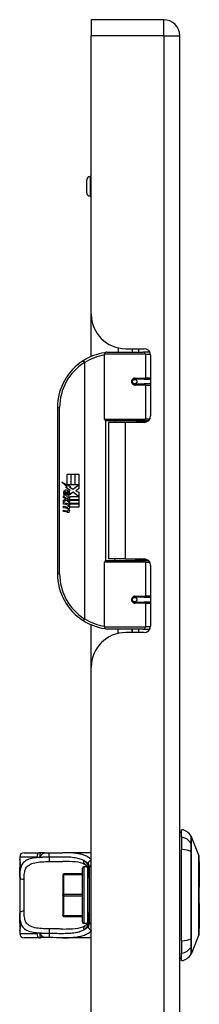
# Model space of a CAD drawing. Header units: inches. Extents: x 4 to 76.4, y 5.6 to 49.6.
# Tile 48 of 56: x 27.5 to 29.5, y 26.7 to 37.5. Entities that reach past the tile are written whole.
import ezdxf

# ---------------------------------------------------------------- set-up
doc = ezdxf.new("R2010")
doc.units = ezdxf.units.IN
doc.header["$LTSCALE"] = 4.856739
doc.header["$MEASUREMENT"] = 0
doc.layers.add('Visible Edges(ANSI)', color=7, linetype='Continuous', lineweight=25)
doc.layers.add('Visible Tangent Edges(ANSI)', color=7, linetype='Continuous', lineweight=25)

msp = doc.modelspace()

# ---------------------------------------------------------------- linework, layer by layer
at = {"layer": 'Visible Edges(ANSI)'}
for p, q in [((28.308, 37.506), (28.308, 37.328)), ((29.105, 37.506), (28.308, 37.506)), ((28.308, 34.267), (28.308, 37.328)), ((29.283, 18.421), (29.283, 37.328)), ((28.259, 35.603), (28.259, 35.742)), ((28.308, 35.781), (28.297, 35.781)), ((28.308, 35.565), (28.297, 35.565)), ((28.308, 33.801), (28.308, 34.267)), ((28.455, 33.113), (28.455, 33.825)), ((28.479, 33.849), (28.881, 33.849)), ((28.606, 33.896), (28.606, 33.849)), ((28.688, 33.887), (28.89, 33.887)), ((28.76, 33.887), (28.76, 33.849)), ((28.761, 33.849), (28.761, 33.887)), ((28.952, 33.849), (28.881, 33.849)), ((28.952, 33.849), (28.954, 33.849)), ((28.962, 33.815), (28.962, 33.148)), ((28.78, 33.551), (28.78, 33.549)), ((28.786, 33.549), (28.78, 33.549)), ((28.892, 33.552), (28.786, 33.552)), ((28.786, 33.499), (28.892, 33.499)), ((28.789, 33.549), (28.789, 33.551)), ((28.79, 33.502), (28.791, 33.499)), ((28.892, 33.552), (28.962, 33.552)), ((28.962, 33.499), (28.892, 33.499)), ((27.937, 33.24), (27.937, 31.411)), ((28.885, 33.093), (28.474, 33.093)), ((28.683, 33.076), (28.497, 33.076)), ((28.497, 33.076), (28.497, 31.575)), ((28.567, 33.093), (28.567, 33.076)), ((28.89, 33.076), (28.683, 33.076)), ((28.8, 33.093), (28.8, 33.076)), ((28.885, 33.093), (28.938, 33.093)), ((28.044, 32.508), (28.083, 32.508)), ((28.044, 32.39), (28.044, 32.508)), ((28.083, 32.508), (28.083, 32.388)), ((28.088, 32.508), (28.128, 32.508)), ((28.088, 32.388), (28.088, 32.508)), ((28.128, 32.508), (28.128, 32.388)), ((28.133, 32.388), (28.133, 32.508)), ((28.133, 32.508), (28.172, 32.508)), ((28.172, 32.508), (28.172, 32.345)), ((27.986, 32.42), (28.044, 32.39)), ((28.042, 32.367), (27.986, 32.42)), ((28.048, 32.388), (28.084, 32.369)), ((28.083, 32.388), (28.048, 32.388)), ((28.128, 32.388), (28.088, 32.388)), ((28.106, 32.343), (28.171, 32.388)), ((28.171, 32.388), (28.133, 32.388)), ((28.017, 32.277), (28.007, 32.277)), ((28.025, 32.365), (28.042, 32.367)), ((28.078, 32.326), (28.025, 32.365)), ((28.032, 32.269), (28.032, 32.313)), ((28.043, 32.312), (28.043, 32.282)), ((28.064, 32.318), (28.078, 32.326)), ((28.084, 32.369), (28.071, 32.367)), ((28.071, 32.367), (28.106, 32.343)), ((28.111, 32.307), (28.074, 32.281)), ((28.17, 32.262), (28.111, 32.307)), ((28.172, 32.345), (28.14, 32.324)), ((28.14, 32.324), (28.172, 32.307)), ((28.172, 32.307), (28.172, 32.225)), ((28.003, 32.27), (28.037, 32.24)), ((28.003, 32.251), (28.003, 32.27)), ((28.027, 32.234), (28.003, 32.251)), ((28.003, 32.222), (28.027, 32.231)), ((28.003, 32.202), (28.003, 32.222)), ((28.037, 32.219), (28.003, 32.202)), ((28.003, 32.194), (28.07, 32.182)), ((28.003, 32.178), (28.003, 32.194)), ((28.031, 32.173), (28.003, 32.178)), ((28.027, 32.231), (28.027, 32.234)), ((28.037, 32.24), (28.07, 32.257)), ((28.07, 32.189), (28.037, 32.219)), ((28.07, 32.237), (28.047, 32.228)), ((28.047, 32.228), (28.047, 32.225)), ((28.047, 32.225), (28.07, 32.209)), ((28.052, 32.225), (28.073, 32.234)), ((28.172, 32.225), (28.052, 32.225)), ((28.058, 32.169), (28.058, 32.166)), ((28.07, 32.168), (28.058, 32.169)), ((28.061, 32.22), (28.172, 32.22)), ((28.073, 32.211), (28.061, 32.22)), ((28.07, 32.257), (28.07, 32.237)), ((28.07, 32.209), (28.07, 32.189)), ((28.07, 32.182), (28.07, 32.168)), ((28.073, 32.262), (28.17, 32.262)), ((28.073, 32.234), (28.073, 32.262)), ((28.073, 32.184), (28.073, 32.211)), ((28.172, 32.184), (28.073, 32.184)), ((28.073, 32.179), (28.172, 32.179)), ((28.073, 32.164), (28.073, 32.179)), ((28.172, 32.22), (28.172, 32.184)), ((28.172, 32.179), (28.172, 32.143)), ((28.003, 32.153), (28.045, 32.145)), ((28.003, 32.136), (28.003, 32.153)), ((28.031, 32.132), (28.003, 32.136)), ((28.003, 32.112), (28.045, 32.104)), ((28.003, 32.096), (28.003, 32.112)), ((28.045, 32.087), (28.003, 32.096)), ((28.066, 32.165), (28.073, 32.164)), ((28.172, 32.143), (28.075, 32.143)), ((28.455, 30.826), (28.455, 31.539)), ((28.474, 31.558), (28.885, 31.558)), ((28.683, 31.575), (28.497, 31.575)), ((28.567, 31.558), (28.567, 31.575)), ((28.683, 31.575), (28.89, 31.575)), ((28.8, 31.558), (28.8, 31.575)), ((28.938, 31.558), (28.885, 31.558)), ((28.962, 31.503), (28.962, 30.836)), ((28.78, 31.1), (28.78, 31.103)), ((28.78, 31.102), (28.786, 31.102)), ((28.892, 31.152), (28.786, 31.152)), ((28.786, 31.099), (28.892, 31.099)), ((28.789, 31.102), (28.789, 31.1)), ((28.79, 31.15), (28.791, 31.152)), ((28.892, 31.152), (28.962, 31.152)), ((28.962, 31.099), (28.892, 31.099)), ((28.308, 30.384), (28.308, 30.85)), ((28.881, 30.802), (28.479, 30.802)), ((28.606, 30.755), (28.606, 30.802)), ((28.89, 30.764), (28.688, 30.764)), ((28.76, 30.764), (28.76, 30.802)), ((28.761, 30.764), (28.761, 30.802)), ((28.881, 30.802), (28.952, 30.802)), ((28.954, 30.802), (28.952, 30.802)), ((28.308, 25.366), (28.308, 30.384)), ((29.302, 28.512), (29.302, 28.595)), ((29.302, 28.512), (29.302, 28.377)), ((29.408, 28.522), (29.49, 28.31)), ((27.522, 28.295), (27.522, 28.271)), ((27.522, 28.271), (27.522, 28.12)), ((27.57, 28.343), (27.735, 28.343)), ((28.308, 28.343), (27.996, 28.343)), ((29.302, 27.373), (29.302, 28.377)), ((28.213, 27.578), (28.213, 28.173)), ((28.264, 28.187), (28.227, 28.187)), ((28.285, 28.174), (28.285, 27.584)), ((29.497, 28.242), (29.497, 27.962)), ((27.522, 28.073), (27.522, 28.12)), ((27.522, 28.073), (27.522, 27.677)), ((27.997, 28.098), (27.997, 28.101)), ((27.997, 28.098), (27.997, 27.878)), ((28.213, 28.11), (28.006, 28.11)), ((27.997, 27.873), (27.997, 27.878)), ((27.997, 27.873), (27.997, 27.652)), ((29.497, 27.789), (29.497, 27.508)), ((27.522, 27.63), (27.522, 27.677)), ((27.522, 27.63), (27.522, 27.479)), ((27.997, 27.65), (27.997, 27.652)), ((28.006, 27.64), (28.213, 27.64)), ((28.264, 27.563), (28.227, 27.563)), ((27.522, 27.479), (27.522, 27.455)), ((27.735, 27.407), (27.57, 27.407)), ((28.308, 27.407), (27.996, 27.407)), ((29.49, 27.44), (29.408, 27.228)), ((29.302, 27.373), (29.302, 27.238)), ((29.302, 27.155), (29.302, 27.238))]:
    msp.add_line(p, q, dxfattribs=at)
at = {"layer": 'Visible Edges(ANSI)', "flags": 128}
for points in [[(28.463, 33.844), (28.463, 33.843), (28.463, 33.843), (28.462, 33.843), (28.462, 33.843), (28.462, 33.843), (28.461, 33.843), (28.461, 33.843), (28.461, 33.843), (28.46, 33.843), (28.46, 33.843), (28.46, 33.843), (28.46, 33.843), (28.459, 33.843), (28.459, 33.843), (28.459, 33.843), (28.458, 33.843), (28.458, 33.843), (28.458, 33.843), (28.457, 33.843), (28.457, 33.843), (28.457, 33.843), (28.457, 33.843), (28.456, 33.843), (28.456, 33.842)], [(28.786, 33.499), (28.783, 33.499), (28.78, 33.5), (28.777, 33.501), (28.774, 33.502), (28.771, 33.504), (28.768, 33.506), (28.766, 33.509), (28.764, 33.512), (28.762, 33.515), (28.761, 33.518), (28.76, 33.522), (28.76, 33.525), (28.76, 33.529), (28.761, 33.532), (28.762, 33.536), (28.764, 33.539), (28.766, 33.542), (28.768, 33.544), (28.771, 33.547), (28.774, 33.548), (28.777, 33.55), (28.78, 33.551), (28.783, 33.551), (28.786, 33.552)], [(28.844, 33.076), (28.847, 33.077), (28.851, 33.079), (28.855, 33.08), (28.859, 33.081), (28.862, 33.082), (28.866, 33.084), (28.87, 33.085), (28.873, 33.086), (28.877, 33.087), (28.881, 33.087), (28.885, 33.088), (28.889, 33.089), (28.892, 33.09), (28.896, 33.09), (28.9, 33.091), (28.904, 33.091), (28.907, 33.092), (28.911, 33.092), (28.915, 33.093), (28.919, 33.093), (28.923, 33.093), (28.926, 33.093), (28.93, 33.093), (28.934, 33.093)], [(28.934, 31.558), (28.93, 31.558), (28.926, 31.558), (28.923, 31.558), (28.919, 31.558), (28.915, 31.558), (28.911, 31.559), (28.907, 31.559), (28.904, 31.56), (28.9, 31.56), (28.896, 31.561), (28.892, 31.561), (28.889, 31.562), (28.885, 31.563), (28.881, 31.564), (28.877, 31.565), (28.873, 31.565), (28.87, 31.566), (28.866, 31.568), (28.862, 31.569), (28.859, 31.57), (28.855, 31.571), (28.851, 31.572), (28.847, 31.574), (28.844, 31.575)], [(28.786, 31.099), (28.783, 31.1), (28.78, 31.1), (28.777, 31.101), (28.774, 31.103), (28.771, 31.104), (28.768, 31.107), (28.766, 31.109), (28.764, 31.112), (28.762, 31.115), (28.761, 31.119), (28.76, 31.122), (28.76, 31.126), (28.76, 31.129), (28.761, 31.133), (28.762, 31.136), (28.764, 31.14), (28.766, 31.142), (28.768, 31.145), (28.771, 31.147), (28.774, 31.149), (28.777, 31.15), (28.78, 31.151), (28.783, 31.152), (28.786, 31.152)], [(28.456, 30.809), (28.456, 30.809), (28.457, 30.809), (28.457, 30.808), (28.457, 30.808), (28.457, 30.808), (28.458, 30.808), (28.458, 30.808), (28.458, 30.808), (28.459, 30.808), (28.459, 30.808), (28.459, 30.808), (28.46, 30.808), (28.46, 30.808), (28.46, 30.808), (28.46, 30.808), (28.461, 30.808), (28.461, 30.808), (28.461, 30.808), (28.462, 30.808), (28.462, 30.808), (28.462, 30.808), (28.463, 30.808), (28.463, 30.808), (28.463, 30.808)], [(27.756, 28.342), (27.755, 28.342), (27.754, 28.342), (27.753, 28.342), (27.752, 28.342), (27.751, 28.342), (27.75, 28.342), (27.75, 28.342), (27.749, 28.342), (27.748, 28.343), (27.747, 28.343), (27.746, 28.343), (27.745, 28.343), (27.744, 28.343), (27.743, 28.343), (27.743, 28.343), (27.742, 28.343), (27.741, 28.343), (27.74, 28.343), (27.739, 28.343), (27.738, 28.343), (27.737, 28.343), (27.736, 28.343), (27.736, 28.343), (27.735, 28.343)], [(27.793, 28.34), (27.774, 28.34), (27.756, 28.342)], [(27.793, 28.34), (27.822, 28.341), (27.851, 28.341)], [(27.851, 28.341), (27.888, 28.342), (27.925, 28.343), (27.96, 28.343), (27.996, 28.343)], [(29.491, 27.442), (29.491, 27.443), (29.491, 27.445), (29.491, 27.447), (29.491, 27.451), (29.491, 27.455), (29.491, 27.461), (29.491, 27.468), (29.491, 27.475), (29.491, 27.484), (29.491, 27.494), (29.491, 27.504), (29.491, 27.515), (29.491, 27.528), (29.491, 27.541), (29.491, 27.554), (29.491, 27.569), (29.491, 27.584), (29.491, 27.6), (29.491, 27.617), (29.491, 27.634), (29.491, 27.652), (29.491, 27.671), (29.491, 27.69), (29.491, 27.709), (29.491, 27.729), (29.491, 27.749), (29.491, 27.77), (29.491, 27.791), (29.491, 27.812), (29.491, 27.833), (29.491, 27.854), (29.491, 27.875), (29.491, 27.896), (29.491, 27.918), (29.491, 27.939), (29.491, 27.96), (29.491, 27.981), (29.491, 28.001), (29.491, 28.021), (29.491, 28.041), (29.491, 28.061), (29.491, 28.08), (29.491, 28.098), (29.491, 28.116), (29.491, 28.134), (29.491, 28.15), (29.491, 28.166), (29.491, 28.182), (29.491, 28.196), (29.491, 28.21), (29.491, 28.223), (29.491, 28.235), (29.491, 28.247), (29.491, 28.257), (29.491, 28.267), (29.491, 28.275), (29.491, 28.283), (29.491, 28.29), (29.491, 28.295), (29.491, 28.3), (29.491, 28.303), (29.491, 28.306), (29.491, 28.308), (29.491, 28.308)], [(27.522, 28.12), (27.522, 28.139), (27.523, 28.158), (27.524, 28.176), (27.526, 28.193)], [(27.526, 28.193), (27.528, 28.201), (27.528, 28.212), (27.529, 28.222), (27.528, 28.233), (27.528, 28.244), (27.527, 28.252), (27.526, 28.259), (27.525, 28.261), (27.525, 28.262)], [(28.24, 28.214), (28.217, 28.223), (28.192, 28.231), (28.164, 28.237), (28.133, 28.241), (28.101, 28.244), (28.068, 28.246), (28.032, 28.247), (27.996, 28.247)], [(28.269, 28.178), (28.261, 28.192), (28.254, 28.203), (28.25, 28.207), (28.246, 28.21), (28.243, 28.213), (28.24, 28.214)], [(28.285, 28.064), (28.284, 28.097), (28.281, 28.128), (28.279, 28.142), (28.276, 28.155), (28.273, 28.168), (28.269, 28.178)], [(27.526, 27.558), (27.524, 27.575), (27.523, 27.593), (27.522, 27.611), (27.522, 27.63)], [(28.285, 27.686), (28.284, 27.654), (28.281, 27.623), (28.279, 27.609), (28.276, 27.595), (28.273, 27.583), (28.269, 27.572)], [(27.525, 27.489), (27.525, 27.49), (27.526, 27.492), (27.527, 27.498), (27.528, 27.507), (27.528, 27.517), (27.529, 27.528), (27.528, 27.539), (27.528, 27.549), (27.526, 27.558)], [(27.996, 27.503), (28.032, 27.504), (28.068, 27.505), (28.101, 27.506), (28.133, 27.509), (28.164, 27.514), (28.192, 27.52), (28.217, 27.527), (28.24, 27.537)], [(28.269, 27.572), (28.261, 27.559), (28.254, 27.548), (28.25, 27.544), (28.246, 27.54), (28.243, 27.538), (28.24, 27.537)], [(27.735, 27.407), (27.736, 27.407), (27.736, 27.407), (27.737, 27.407), (27.738, 27.407), (27.739, 27.407), (27.74, 27.407), (27.741, 27.408), (27.742, 27.408), (27.743, 27.408), (27.743, 27.408), (27.744, 27.408), (27.745, 27.408), (27.746, 27.408), (27.747, 27.408), (27.748, 27.408), (27.749, 27.408), (27.75, 27.408), (27.75, 27.408), (27.751, 27.408), (27.752, 27.408), (27.753, 27.409), (27.754, 27.409), (27.755, 27.409), (27.756, 27.409)], [(27.793, 27.411), (27.774, 27.411), (27.756, 27.409)], [(27.851, 27.409), (27.822, 27.41), (27.793, 27.411)], [(27.996, 27.407), (27.96, 27.408), (27.925, 27.408), (27.888, 27.409), (27.851, 27.409)]]:
    msp.add_lwpolyline(points, dxfattribs=at)
at = {"layer": 'Visible Edges(ANSI)'}
for centre in [(28.786, 33.525), (28.786, 31.126)]:
    msp.add_circle(centre, 0.024, dxfattribs=at)
for centre, radius, start, end in [((29.105, 37.328), 0.178, 0, 90), ((28.297, 35.742), 0.0384, 90, 180), ((28.297, 35.603), 0.0384, 180, 270), ((28.688, 34.267), 0.38, 180, 270), ((28.546, 33.24), 0.609, 98.5081, 122.2377), ((28.479, 33.825), 0.024, 90, 180), ((28.89, 33.815), 0.072, 0, 90), ((28.546, 33.24), 0.609, 122.2377, 180), ((28.786, 33.525), 0.0264, 279.147, 90), ((28.89, 33.148), 0.072, 270, 0), ((28.474, 33.113), 0.0192, 180, 270), ((28.077, 32.299), 0.074, 171.5605, 197.3343), ((28.028, 32.306), 0.0241, 86.5646, 171.5605), ((28.052, 32.291), 0.0374, 154.6784, 202.5609), ((28.029, 32.302), 0.0117, 73.5261, 154.6784), ((28.026, 32.282), 0.0485, 44.1684, 86.5646), ((28.041, 32.291), 0.0205, 19.3797, 82.9975), ((28.049, 32.293), 0.0116, 241.4547, 321.1652), ((28.047, 32.294), 0.0133, 321.1652, 19.3797), ((28.052, 32.286), 0.0185, 293.8445, 355.0802), ((28.035, 32.29), 0.0364, 350.4085, 44.1684), ((28.035, 32.29), 0.0402, 347.079, 43.1785), ((28.021, 32.117), 0.0567, 57.5992, 80), ((28.046, 32.3), 0.0344, 246.1555, 293.8445), ((28.022, 32.076), 0.0567, 58.5584, 80.8257), ((28.048, 32.16), 0.015, 260, 293.5571), ((28.048, 32.119), 0.015, 259.9922, 293.5487), ((28.052, 32.122), 0.0351, 259, 288.4748), ((28.043, 32.152), 0.0154, 6.03, 57.5992), ((28.043, 32.111), 0.0154, 6.1027, 57.6083), ((28.051, 32.153), 0.00731, 293.5571, 6.03), ((28.051, 32.112), 0.00731, 293.5487, 6.1027), ((28.053, 32.163), 0.0351, 273.6169, 286.9928), ((28.042, 32.101), 0.0299, 359.6788, 63.9508), ((28.042, 32.141), 0.0293, 359.4776, 57.4114), ((28.059, 32.141), 0.0124, 286.9928, 359.4776), ((28.059, 32.101), 0.0128, 288.4748, 359.6788), ((28.046, 32.143), 0.0293, 358.7952, 46.5849), ((28.474, 31.539), 0.0192, 90, 180), ((28.89, 31.503), 0.072, 0, 90), ((28.546, 31.411), 0.609, 180, 237.7623), ((28.786, 31.126), 0.0264, 270, 80.853), ((28.546, 31.411), 0.609, 237.7623, 261.4919), ((28.688, 30.384), 0.38, 90, 180), ((28.479, 30.826), 0.024, 180, 270), ((28.89, 30.836), 0.072, 270, 0), ((29.282, 28.453), 0.144, 29.7291, 82.0587), ((29.312, 28.523), 0.048, 101.537, 126.8699), ((29.397, 28.518), 0.012, 21.2505, 29.7291), ((27.57, 28.295), 0.048, 90, 180), ((27.546, 28.271), 0.024, 180, 213.12), ((29.485, 28.308), 0.006, 0.2088, 21.2505), ((28.227, 28.173), 0.0144, 90, 180), ((29.482, 28.242), 0.0144, 0, 53.4634), ((28.006, 28.101), 0.0096, 90, 180), ((29.482, 27.962), 0.0144, 305.8742, 0), ((29.482, 27.789), 0.0144, 0, 54.1258), ((28.006, 27.65), 0.0096, 180, 270), ((28.227, 27.578), 0.0144, 180, 270), ((27.546, 27.479), 0.024, 146.88, 180), ((27.57, 27.455), 0.048, 180, 270), ((29.485, 27.442), 0.006, 338.7495, 359.7912), ((29.482, 27.508), 0.0144, 306.5366, 0), ((29.312, 27.227), 0.048, 233.1301, 258.463), ((29.282, 27.298), 0.144, 277.9413, 330.2709), ((29.397, 27.233), 0.012, 330.2709, 338.7495)]:
    msp.add_arc(centre, radius, start, end, dxfattribs=at)
at = {"layer": 'Visible Tangent Edges(ANSI)'}
for p, q in [((29.105, 37.328), (29.105, 37.506)), ((29.105, 37.328), (28.308, 37.328)), ((29.105, 37.328), (29.105, 18.421)), ((29.105, 37.328), (29.283, 37.328)), ((28.297, 35.781), (28.297, 35.565)), ((28.904, 33.825), (28.455, 33.825)), ((28.827, 33.887), (28.827, 33.849)), ((28.904, 33.825), (28.962, 33.825)), ((28.904, 33.825), (28.904, 33.564)), ((28.221, 33.755), (28.234, 33.735)), ((28.234, 33.735), (28.234, 30.916)), ((28.234, 33.735), (28.238, 33.735)), ((28.238, 30.916), (28.238, 33.735)), ((28.792, 33.564), (28.904, 33.564)), ((28.904, 33.487), (28.792, 33.487)), ((28.962, 33.564), (28.904, 33.564)), ((28.904, 33.487), (28.904, 33.113)), ((28.904, 33.487), (28.962, 33.487)), ((27.937, 33.24), (27.961, 33.24)), ((27.961, 31.411), (27.961, 33.24)), ((28.455, 33.113), (28.904, 33.113)), ((28.464, 33.096), (28.464, 31.555)), ((28.683, 33.076), (28.683, 31.575)), ((28.953, 33.113), (28.904, 33.113)), ((28.904, 31.539), (28.455, 31.539)), ((28.904, 31.539), (28.953, 31.539)), ((28.904, 31.539), (28.904, 31.164)), ((27.961, 31.411), (27.937, 31.411)), ((28.792, 31.164), (28.904, 31.164)), ((28.904, 31.087), (28.792, 31.087)), ((28.962, 31.164), (28.904, 31.164)), ((28.904, 31.087), (28.904, 30.826)), ((28.904, 31.087), (28.962, 31.087)), ((28.234, 30.916), (28.221, 30.896)), ((28.238, 30.916), (28.234, 30.916)), ((28.455, 30.826), (28.904, 30.826)), ((28.827, 30.802), (28.827, 30.764)), ((28.962, 30.826), (28.904, 30.826)), ((29.408, 28.443), (29.408, 28.443)), ((27.71, 28.295), (27.522, 28.295)), ((27.522, 28.271), (27.523, 28.271)), ((29.408, 28.353), (29.408, 28.354)), ((28.227, 28.187), (28.227, 27.563)), ((28.261, 28.193), (28.261, 28.187)), ((28.27, 27.576), (28.27, 28.174)), ((28.275, 28.225), (28.275, 28.198)), ((28.006, 28.11), (28.006, 28.103)), ((28.006, 28.103), (28.213, 28.103)), ((28.006, 27.882), (28.006, 28.103)), ((27.57, 27.7), (27.57, 28.051)), ((28.006, 27.882), (28.006, 27.868)), ((28.213, 27.882), (28.006, 27.882)), ((28.006, 27.868), (28.213, 27.868)), ((28.006, 27.647), (28.006, 27.868)), ((28.006, 27.647), (28.006, 27.64)), ((28.213, 27.647), (28.006, 27.647)), ((28.261, 27.563), (28.261, 27.558)), ((28.275, 27.552), (28.275, 27.526)), ((27.523, 27.479), (27.522, 27.479)), ((27.522, 27.455), (27.71, 27.455)), ((29.408, 27.397), (29.408, 27.397)), ((29.408, 27.308), (29.408, 27.308))]:
    msp.add_line(p, q, dxfattribs=at)
at = {"layer": 'Visible Tangent Edges(ANSI)', "flags": 128}
for points in [[(28.792, 33.564), (28.787, 33.563), (28.782, 33.563), (28.777, 33.561), (28.773, 33.559), (28.768, 33.556), (28.764, 33.553), (28.761, 33.549), (28.758, 33.545), (28.755, 33.541), (28.753, 33.536), (28.752, 33.53), (28.752, 33.525), (28.752, 33.52), (28.753, 33.515), (28.755, 33.51), (28.758, 33.505), (28.761, 33.501), (28.764, 33.497), (28.768, 33.494), (28.773, 33.492), (28.778, 33.489), (28.782, 33.488), (28.787, 33.487), (28.792, 33.487)], [(28.934, 33.093), (28.928, 33.093), (28.923, 33.093), (28.917, 33.093), (28.911, 33.093), (28.906, 33.093), (28.9, 33.092), (28.894, 33.092), (28.889, 33.092), (28.883, 33.091), (28.877, 33.091), (28.872, 33.09), (28.866, 33.089), (28.86, 33.089), (28.855, 33.088), (28.849, 33.087), (28.843, 33.086), (28.838, 33.085), (28.832, 33.084), (28.827, 33.083), (28.821, 33.082), (28.816, 33.081), (28.81, 33.079), (28.805, 33.078), (28.8, 33.077)], [(28.8, 31.574), (28.805, 31.573), (28.81, 31.572), (28.816, 31.57), (28.821, 31.569), (28.827, 31.568), (28.832, 31.567), (28.838, 31.566), (28.843, 31.565), (28.849, 31.564), (28.855, 31.563), (28.86, 31.563), (28.866, 31.562), (28.872, 31.561), (28.877, 31.561), (28.883, 31.56), (28.889, 31.56), (28.894, 31.559), (28.9, 31.559), (28.906, 31.558), (28.911, 31.558), (28.917, 31.558), (28.923, 31.558), (28.928, 31.558), (28.934, 31.558)], [(28.792, 31.164), (28.787, 31.164), (28.782, 31.163), (28.778, 31.162), (28.773, 31.16), (28.768, 31.157), (28.764, 31.154), (28.761, 31.15), (28.758, 31.146), (28.755, 31.141), (28.753, 31.136), (28.752, 31.131), (28.752, 31.126), (28.752, 31.121), (28.753, 31.115), (28.755, 31.111), (28.758, 31.106), (28.761, 31.102), (28.764, 31.098), (28.768, 31.095), (28.773, 31.092), (28.777, 31.09), (28.782, 31.089), (28.787, 31.088), (28.792, 31.087)], [(29.407, 28.524), (29.407, 28.524), (29.407, 28.523), (29.407, 28.523), (29.407, 28.522), (29.407, 28.52), (29.407, 28.519), (29.407, 28.517), (29.407, 28.515), (29.407, 28.513), (29.407, 28.51), (29.407, 28.507), (29.407, 28.504), (29.407, 28.501), (29.407, 28.497), (29.407, 28.493), (29.407, 28.489), (29.407, 28.484), (29.407, 28.479), (29.407, 28.474), (29.407, 28.469), (29.407, 28.464), (29.407, 28.458), (29.407, 28.452), (29.407, 28.445)], [(29.408, 28.443), (29.408, 28.449), (29.408, 28.455), (29.408, 28.461), (29.408, 28.467), (29.408, 28.472), (29.408, 28.477), (29.408, 28.482), (29.408, 28.487), (29.408, 28.491), (29.408, 28.495), (29.408, 28.499), (29.408, 28.502), (29.408, 28.505), (29.408, 28.508), (29.408, 28.511), (29.408, 28.513), (29.408, 28.515), (29.408, 28.517), (29.408, 28.519), (29.408, 28.52), (29.408, 28.521), (29.408, 28.522), (29.408, 28.522), (29.408, 28.522)], [(29.407, 28.445), (29.407, 28.443), (29.407, 28.441), (29.407, 28.439), (29.407, 28.437), (29.407, 28.434), (29.407, 28.431), (29.407, 28.428), (29.407, 28.425), (29.407, 28.422), (29.407, 28.418), (29.407, 28.414), (29.407, 28.411), (29.407, 28.407), (29.407, 28.402), (29.407, 28.398), (29.407, 28.394), (29.407, 28.389), (29.407, 28.384), (29.407, 28.38), (29.407, 28.375), (29.407, 28.37), (29.407, 28.365), (29.407, 28.36), (29.407, 28.354)], [(29.408, 28.354), (29.408, 28.359), (29.408, 28.364), (29.408, 28.369), (29.408, 28.374), (29.408, 28.378), (29.408, 28.383), (29.408, 28.387), (29.408, 28.392), (29.408, 28.396), (29.408, 28.4), (29.408, 28.404), (29.408, 28.408), (29.408, 28.412), (29.408, 28.416), (29.408, 28.419), (29.408, 28.423), (29.408, 28.426), (29.408, 28.429), (29.408, 28.431), (29.408, 28.434), (29.408, 28.436), (29.408, 28.439), (29.408, 28.441), (29.408, 28.443)], [(27.745, 28.29), (27.726, 28.289), (27.707, 28.287), (27.688, 28.285), (27.671, 28.282), (27.654, 28.279), (27.638, 28.275), (27.623, 28.27), (27.609, 28.265), (27.597, 28.259), (27.585, 28.252), (27.574, 28.244), (27.565, 28.235), (27.556, 28.226), (27.549, 28.215), (27.543, 28.204), (27.537, 28.192), (27.533, 28.18), (27.53, 28.166), (27.527, 28.152), (27.525, 28.138), (27.523, 28.122), (27.522, 28.107), (27.522, 28.09), (27.522, 28.073)], [(27.526, 28.189), (27.527, 28.193), (27.528, 28.197), (27.528, 28.201), (27.528, 28.205), (27.529, 28.209), (27.529, 28.214), (27.529, 28.219), (27.529, 28.223), (27.529, 28.228), (27.529, 28.233), (27.529, 28.237), (27.528, 28.242), (27.528, 28.246), (27.528, 28.25), (27.527, 28.254), (27.526, 28.257), (27.526, 28.26), (27.525, 28.263), (27.525, 28.265), (27.524, 28.267), (27.524, 28.269), (27.523, 28.27), (27.523, 28.271), (27.523, 28.271)], [(27.71, 28.295), (27.712, 28.295), (27.713, 28.295), (27.715, 28.295), (27.716, 28.295), (27.718, 28.295), (27.719, 28.295), (27.72, 28.295), (27.722, 28.295), (27.723, 28.294), (27.725, 28.294), (27.726, 28.294), (27.728, 28.294), (27.729, 28.294), (27.731, 28.293), (27.732, 28.293), (27.734, 28.293), (27.735, 28.293), (27.737, 28.292), (27.738, 28.292), (27.74, 28.292), (27.741, 28.291), (27.743, 28.291), (27.744, 28.291), (27.745, 28.29)], [(27.756, 28.342), (27.755, 28.342), (27.754, 28.341), (27.753, 28.341), (27.752, 28.34), (27.751, 28.34), (27.75, 28.338), (27.749, 28.337), (27.748, 28.336), (27.747, 28.334), (27.746, 28.332), (27.746, 28.33), (27.745, 28.328), (27.744, 28.325), (27.744, 28.323), (27.743, 28.32), (27.743, 28.317), (27.743, 28.314), (27.743, 28.311), (27.743, 28.308), (27.743, 28.304), (27.743, 28.301), (27.744, 28.297), (27.745, 28.294), (27.745, 28.29)], [(27.745, 28.29), (27.747, 28.293), (27.749, 28.296), (27.751, 28.3), (27.752, 28.303), (27.754, 28.306), (27.756, 28.309), (27.758, 28.312), (27.759, 28.314), (27.761, 28.317), (27.763, 28.32), (27.765, 28.322), (27.767, 28.325), (27.769, 28.327), (27.771, 28.329), (27.773, 28.331), (27.775, 28.333), (27.777, 28.334), (27.78, 28.336), (27.782, 28.337), (27.784, 28.338), (27.786, 28.339), (27.788, 28.339), (27.79, 28.34), (27.793, 28.34)], [(27.844, 28.293), (27.84, 28.293), (27.836, 28.293), (27.832, 28.293), (27.827, 28.293), (27.823, 28.293), (27.819, 28.293), (27.815, 28.293), (27.811, 28.293), (27.806, 28.293), (27.802, 28.293), (27.798, 28.292), (27.794, 28.292), (27.79, 28.292), (27.786, 28.292), (27.782, 28.292), (27.777, 28.292), (27.773, 28.292), (27.769, 28.291), (27.765, 28.291), (27.761, 28.291), (27.757, 28.291), (27.753, 28.291), (27.749, 28.29), (27.745, 28.29)], [(27.844, 28.293), (27.844, 28.296), (27.844, 28.299), (27.844, 28.302), (27.844, 28.305), (27.844, 28.308), (27.845, 28.311), (27.845, 28.314), (27.845, 28.317), (27.845, 28.319), (27.845, 28.322), (27.846, 28.325), (27.846, 28.327), (27.846, 28.329), (27.847, 28.331), (27.847, 28.333), (27.848, 28.335), (27.848, 28.337), (27.848, 28.338), (27.849, 28.339), (27.849, 28.34), (27.85, 28.341), (27.85, 28.341), (27.851, 28.341), (27.851, 28.341)], [(28.226, 28.257), (28.214, 28.263), (28.201, 28.268), (28.188, 28.273), (28.174, 28.277), (28.16, 28.28), (28.146, 28.284), (28.131, 28.286), (28.116, 28.288), (28.1, 28.29), (28.085, 28.292), (28.069, 28.293), (28.053, 28.294), (28.036, 28.294), (28.02, 28.295), (28.003, 28.295), (27.986, 28.295), (27.969, 28.295), (27.951, 28.295), (27.934, 28.295), (27.916, 28.295), (27.898, 28.294), (27.88, 28.294), (27.862, 28.294), (27.844, 28.293)], [(28.308, 28.269), (28.298, 28.277), (28.288, 28.284), (28.278, 28.291), (28.267, 28.297), (28.256, 28.303), (28.245, 28.309), (28.233, 28.313), (28.221, 28.318), (28.209, 28.322), (28.196, 28.325), (28.184, 28.328), (28.17, 28.331), (28.157, 28.333), (28.143, 28.335), (28.129, 28.337), (28.115, 28.339), (28.101, 28.34), (28.087, 28.341), (28.072, 28.342), (28.057, 28.342), (28.042, 28.343), (28.027, 28.343), (28.011, 28.343), (27.996, 28.343)], [(29.407, 28.354), (29.407, 28.316), (29.407, 28.277), (29.407, 28.237), (29.407, 28.198), (29.407, 28.158), (29.407, 28.118), (29.407, 28.077), (29.407, 28.037), (29.407, 27.996), (29.407, 27.956), (29.407, 27.915), (29.407, 27.874), (29.407, 27.834), (29.407, 27.793), (29.407, 27.753), (29.407, 27.712), (29.407, 27.672), (29.407, 27.632), (29.407, 27.592), (29.407, 27.552), (29.407, 27.513), (29.407, 27.474), (29.407, 27.435), (29.407, 27.396)], [(29.408, 27.397), (29.408, 27.436), (29.408, 27.475), (29.408, 27.514), (29.408, 27.553), (29.408, 27.593), (29.408, 27.633), (29.408, 27.673), (29.408, 27.713), (29.408, 27.753), (29.408, 27.793), (29.408, 27.834), (29.408, 27.874), (29.408, 27.915), (29.408, 27.955), (29.408, 27.996), (29.408, 28.036), (29.408, 28.077), (29.408, 28.117), (29.408, 28.157), (29.408, 28.197), (29.408, 28.236), (29.408, 28.276), (29.408, 28.315), (29.408, 28.353)], [(29.49, 28.31), (29.49, 28.31), (29.49, 28.31), (29.49, 28.309), (29.49, 28.307), (29.491, 28.306), (29.491, 28.304), (29.491, 28.301), (29.491, 28.299), (29.491, 28.296), (29.491, 28.292), (29.491, 28.288), (29.491, 28.284), (29.491, 28.28), (29.491, 28.275), (29.491, 28.27), (29.491, 28.265), (29.491, 28.259), (29.491, 28.253), (29.491, 28.246), (29.491, 28.24), (29.491, 28.233), (29.491, 28.225), (29.491, 28.218), (29.491, 28.21)], [(27.522, 28.12), (27.522, 28.123), (27.522, 28.126), (27.522, 28.129), (27.522, 28.133), (27.522, 28.136), (27.522, 28.139), (27.522, 28.142), (27.522, 28.145), (27.522, 28.147), (27.522, 28.15), (27.523, 28.153), (27.523, 28.156), (27.523, 28.159), (27.523, 28.162), (27.523, 28.165), (27.524, 28.168), (27.524, 28.17), (27.524, 28.173), (27.525, 28.176), (27.525, 28.179), (27.525, 28.181), (27.526, 28.184), (27.526, 28.187), (27.526, 28.189)], [(27.57, 28.051), (27.57, 28.069), (27.571, 28.086), (27.572, 28.102), (27.574, 28.118), (27.577, 28.133), (27.58, 28.147), (27.585, 28.16), (27.591, 28.172), (27.598, 28.184), (27.607, 28.194), (27.617, 28.203), (27.629, 28.211), (27.641, 28.218), (27.656, 28.224), (27.671, 28.229), (27.688, 28.233), (27.705, 28.236), (27.724, 28.239), (27.744, 28.241), (27.764, 28.243), (27.786, 28.244), (27.807, 28.245), (27.829, 28.245), (27.852, 28.246)], [(27.852, 28.246), (27.858, 28.246), (27.864, 28.246), (27.87, 28.246), (27.876, 28.246), (27.882, 28.246), (27.889, 28.246), (27.895, 28.246), (27.901, 28.246), (27.907, 28.246), (27.913, 28.246), (27.919, 28.247), (27.925, 28.247), (27.931, 28.247), (27.937, 28.247), (27.943, 28.247), (27.949, 28.247), (27.955, 28.247), (27.961, 28.247), (27.966, 28.247), (27.972, 28.247), (27.978, 28.247), (27.984, 28.247), (27.99, 28.247), (27.996, 28.247)], [(28.226, 28.257), (28.229, 28.256), (28.231, 28.255), (28.233, 28.254), (28.235, 28.253), (28.237, 28.252), (28.239, 28.25), (28.241, 28.249), (28.243, 28.248), (28.246, 28.247), (28.248, 28.245), (28.25, 28.244), (28.252, 28.243), (28.254, 28.241), (28.256, 28.24), (28.258, 28.238), (28.26, 28.237), (28.261, 28.236), (28.263, 28.234), (28.265, 28.233), (28.267, 28.231), (28.269, 28.229), (28.271, 28.228), (28.273, 28.226), (28.275, 28.225)], [(28.275, 28.198), (28.273, 28.202), (28.272, 28.205), (28.27, 28.208), (28.268, 28.211), (28.267, 28.214), (28.265, 28.217), (28.263, 28.22), (28.262, 28.223), (28.26, 28.226), (28.258, 28.229), (28.256, 28.231), (28.254, 28.234), (28.252, 28.236), (28.25, 28.239), (28.248, 28.241), (28.246, 28.243), (28.243, 28.245), (28.241, 28.247), (28.239, 28.249), (28.236, 28.251), (28.234, 28.253), (28.231, 28.255), (28.229, 28.256), (28.226, 28.257)], [(28.275, 28.225), (28.275, 28.226), (28.276, 28.228), (28.277, 28.23), (28.278, 28.232), (28.279, 28.234), (28.28, 28.236), (28.281, 28.238), (28.282, 28.24), (28.283, 28.242), (28.284, 28.243), (28.286, 28.245), (28.287, 28.247), (28.289, 28.249), (28.29, 28.25), (28.292, 28.252), (28.294, 28.253), (28.295, 28.255), (28.297, 28.256), (28.299, 28.257), (28.301, 28.259), (28.302, 28.26), (28.304, 28.261), (28.306, 28.262), (28.308, 28.263)], [(28.275, 28.225), (28.275, 28.223), (28.276, 28.221), (28.277, 28.22), (28.278, 28.218), (28.279, 28.216), (28.279, 28.214), (28.28, 28.213), (28.281, 28.211), (28.281, 28.209), (28.282, 28.207), (28.282, 28.205), (28.282, 28.203), (28.283, 28.201), (28.283, 28.198), (28.284, 28.196), (28.284, 28.194), (28.284, 28.192), (28.284, 28.19), (28.284, 28.187), (28.285, 28.185), (28.285, 28.182), (28.285, 28.18), (28.285, 28.177), (28.285, 28.174)], [(28.285, 28.064), (28.285, 28.07), (28.285, 28.076), (28.285, 28.082), (28.285, 28.088), (28.285, 28.094), (28.284, 28.099), (28.284, 28.105), (28.284, 28.111), (28.284, 28.117), (28.284, 28.122), (28.283, 28.128), (28.283, 28.134), (28.283, 28.139), (28.282, 28.145), (28.282, 28.15), (28.281, 28.156), (28.281, 28.161), (28.28, 28.167), (28.279, 28.172), (28.278, 28.178), (28.278, 28.183), (28.277, 28.188), (28.276, 28.193), (28.275, 28.198)], [(28.285, 28.174), (28.285, 28.176), (28.285, 28.177), (28.285, 28.178), (28.285, 28.179), (28.286, 28.18), (28.286, 28.182), (28.287, 28.183), (28.287, 28.184), (28.288, 28.185), (28.289, 28.187), (28.29, 28.188), (28.29, 28.189), (28.292, 28.19), (28.293, 28.192), (28.294, 28.193), (28.295, 28.194), (28.296, 28.195), (28.298, 28.196), (28.299, 28.197), (28.301, 28.198), (28.303, 28.199), (28.304, 28.2), (28.306, 28.201), (28.308, 28.202)], [(29.491, 28.21), (29.491, 28.208), (29.491, 28.206), (29.491, 28.203), (29.491, 28.201), (29.491, 28.199), (29.491, 28.197), (29.491, 28.194), (29.491, 28.192), (29.491, 28.19), (29.491, 28.187), (29.491, 28.185), (29.491, 28.183), (29.491, 28.18), (29.491, 28.178), (29.491, 28.175), (29.491, 28.173), (29.491, 28.17), (29.491, 28.168), (29.491, 28.165), (29.491, 28.163), (29.491, 28.16), (29.491, 28.158), (29.491, 28.155), (29.491, 28.153)], [(29.491, 28.153), (29.491, 28.133), (29.491, 28.112), (29.491, 28.091), (29.491, 28.069), (29.491, 28.046), (29.491, 28.023), (29.491, 27.999), (29.491, 27.975), (29.491, 27.95), (29.49, 27.925), (29.49, 27.9), (29.49, 27.875), (29.49, 27.85), (29.49, 27.825), (29.491, 27.8), (29.491, 27.776), (29.491, 27.751), (29.491, 27.728), (29.491, 27.704), (29.491, 27.681), (29.491, 27.659), (29.491, 27.638), (29.491, 27.618), (29.491, 27.598)], [(27.522, 27.677), (27.522, 27.66), (27.522, 27.644), (27.523, 27.628), (27.525, 27.613), (27.527, 27.598), (27.53, 27.584), (27.533, 27.571), (27.537, 27.558), (27.543, 27.546), (27.549, 27.535), (27.556, 27.525), (27.565, 27.515), (27.574, 27.507), (27.585, 27.499), (27.597, 27.492), (27.609, 27.486), (27.623, 27.481), (27.638, 27.476), (27.654, 27.472), (27.671, 27.469), (27.688, 27.466), (27.707, 27.464), (27.726, 27.462), (27.745, 27.46)], [(27.526, 27.561), (27.526, 27.564), (27.526, 27.567), (27.525, 27.569), (27.525, 27.572), (27.525, 27.575), (27.524, 27.577), (27.524, 27.58), (27.524, 27.583), (27.523, 27.586), (27.523, 27.589), (27.523, 27.591), (27.523, 27.594), (27.523, 27.597), (27.522, 27.6), (27.522, 27.603), (27.522, 27.606), (27.522, 27.609), (27.522, 27.612), (27.522, 27.615), (27.522, 27.618), (27.522, 27.621), (27.522, 27.624), (27.522, 27.627), (27.522, 27.63)], [(27.852, 27.505), (27.829, 27.505), (27.807, 27.506), (27.785, 27.507), (27.764, 27.508), (27.744, 27.509), (27.724, 27.512), (27.705, 27.514), (27.687, 27.518), (27.671, 27.522), (27.655, 27.527), (27.641, 27.533), (27.628, 27.54), (27.617, 27.548), (27.607, 27.557), (27.598, 27.567), (27.591, 27.578), (27.585, 27.59), (27.58, 27.604), (27.577, 27.618), (27.574, 27.633), (27.572, 27.649), (27.571, 27.665), (27.57, 27.682), (27.57, 27.7)], [(28.275, 27.552), (28.276, 27.557), (28.277, 27.562), (28.278, 27.568), (28.278, 27.573), (28.279, 27.578), (28.28, 27.584), (28.281, 27.589), (28.281, 27.595), (28.282, 27.6), (28.282, 27.606), (28.283, 27.611), (28.283, 27.617), (28.283, 27.623), (28.284, 27.628), (28.284, 27.634), (28.284, 27.64), (28.284, 27.645), (28.284, 27.651), (28.285, 27.657), (28.285, 27.663), (28.285, 27.669), (28.285, 27.675), (28.285, 27.68), (28.285, 27.686)], [(27.523, 27.479), (27.523, 27.48), (27.523, 27.48), (27.524, 27.481), (27.524, 27.483), (27.525, 27.485), (27.525, 27.487), (27.526, 27.49), (27.526, 27.493), (27.527, 27.497), (27.528, 27.501), (27.528, 27.505), (27.528, 27.509), (27.529, 27.513), (27.529, 27.518), (27.529, 27.523), (27.529, 27.527), (27.529, 27.532), (27.529, 27.537), (27.529, 27.541), (27.528, 27.546), (27.528, 27.55), (27.528, 27.554), (27.527, 27.558), (27.526, 27.561)], [(28.226, 27.493), (28.229, 27.494), (28.231, 27.496), (28.234, 27.498), (28.236, 27.499), (28.239, 27.501), (28.241, 27.503), (28.243, 27.505), (28.246, 27.507), (28.248, 27.51), (28.25, 27.512), (28.252, 27.514), (28.254, 27.517), (28.256, 27.519), (28.258, 27.522), (28.26, 27.525), (28.262, 27.528), (28.263, 27.53), (28.265, 27.533), (28.267, 27.536), (28.268, 27.539), (28.27, 27.543), (28.272, 27.546), (28.273, 27.549), (28.275, 27.552)], [(28.275, 27.526), (28.273, 27.524), (28.271, 27.523), (28.269, 27.521), (28.267, 27.519), (28.265, 27.518), (28.263, 27.516), (28.261, 27.515), (28.26, 27.514), (28.258, 27.512), (28.256, 27.511), (28.254, 27.509), (28.252, 27.508), (28.25, 27.507), (28.248, 27.505), (28.246, 27.504), (28.243, 27.503), (28.241, 27.501), (28.239, 27.5), (28.237, 27.499), (28.235, 27.498), (28.233, 27.497), (28.231, 27.495), (28.229, 27.494), (28.226, 27.493)], [(28.285, 27.584), (28.285, 27.581), (28.285, 27.578), (28.285, 27.575), (28.285, 27.572), (28.285, 27.569), (28.284, 27.566), (28.284, 27.563), (28.284, 27.56), (28.284, 27.558), (28.284, 27.555), (28.283, 27.553), (28.283, 27.55), (28.282, 27.548), (28.282, 27.546), (28.281, 27.543), (28.281, 27.541), (28.28, 27.539), (28.28, 27.537), (28.279, 27.535), (28.278, 27.533), (28.277, 27.531), (28.276, 27.529), (28.276, 27.528), (28.275, 27.526)], [(28.275, 27.526), (28.275, 27.524), (28.276, 27.522), (28.277, 27.52), (28.278, 27.518), (28.279, 27.517), (28.28, 27.515), (28.281, 27.513), (28.282, 27.511), (28.283, 27.509), (28.284, 27.507), (28.286, 27.505), (28.287, 27.504), (28.289, 27.502), (28.29, 27.5), (28.292, 27.499), (28.294, 27.497), (28.295, 27.496), (28.297, 27.494), (28.299, 27.493), (28.301, 27.492), (28.302, 27.491), (28.304, 27.49), (28.306, 27.489), (28.308, 27.488)], [(28.285, 27.584), (28.285, 27.583), (28.285, 27.582), (28.285, 27.581), (28.285, 27.58), (28.286, 27.579), (28.286, 27.578), (28.287, 27.577), (28.287, 27.576), (28.288, 27.575), (28.289, 27.573), (28.289, 27.572), (28.29, 27.571), (28.291, 27.57), (28.293, 27.569), (28.294, 27.567), (28.295, 27.566), (28.296, 27.565), (28.298, 27.564), (28.299, 27.563), (28.301, 27.561), (28.303, 27.56), (28.304, 27.559), (28.306, 27.558), (28.308, 27.557)], [(29.491, 27.541), (29.491, 27.533), (29.491, 27.525), (29.491, 27.518), (29.491, 27.511), (29.491, 27.504), (29.491, 27.498), (29.491, 27.492), (29.491, 27.486), (29.491, 27.481), (29.491, 27.475), (29.491, 27.471), (29.491, 27.466), (29.491, 27.462), (29.491, 27.458), (29.491, 27.455), (29.491, 27.452), (29.491, 27.449), (29.491, 27.447), (29.491, 27.445), (29.49, 27.443), (29.49, 27.442), (29.49, 27.441), (29.49, 27.44), (29.49, 27.44)], [(29.491, 27.598), (29.491, 27.595), (29.491, 27.593), (29.491, 27.59), (29.491, 27.588), (29.491, 27.585), (29.491, 27.583), (29.491, 27.58), (29.491, 27.578), (29.491, 27.575), (29.491, 27.573), (29.491, 27.57), (29.491, 27.568), (29.491, 27.566), (29.491, 27.563), (29.491, 27.561), (29.491, 27.558), (29.491, 27.556), (29.491, 27.554), (29.491, 27.552), (29.491, 27.549), (29.491, 27.547), (29.491, 27.545), (29.491, 27.543), (29.491, 27.541)], [(27.745, 27.46), (27.744, 27.46), (27.743, 27.46), (27.741, 27.459), (27.74, 27.459), (27.738, 27.459), (27.737, 27.458), (27.735, 27.458), (27.734, 27.458), (27.732, 27.457), (27.731, 27.457), (27.729, 27.457), (27.728, 27.457), (27.726, 27.456), (27.725, 27.456), (27.723, 27.456), (27.722, 27.456), (27.72, 27.456), (27.719, 27.456), (27.718, 27.456), (27.716, 27.455), (27.715, 27.455), (27.713, 27.455), (27.712, 27.455), (27.71, 27.455)], [(27.745, 27.46), (27.745, 27.457), (27.744, 27.453), (27.743, 27.45), (27.743, 27.446), (27.743, 27.443), (27.743, 27.44), (27.743, 27.437), (27.743, 27.434), (27.743, 27.431), (27.744, 27.428), (27.744, 27.425), (27.745, 27.423), (27.746, 27.421), (27.746, 27.419), (27.747, 27.417), (27.748, 27.415), (27.749, 27.413), (27.75, 27.412), (27.751, 27.411), (27.752, 27.41), (27.753, 27.41), (27.754, 27.409), (27.755, 27.409), (27.756, 27.409)], [(27.793, 27.411), (27.79, 27.411), (27.788, 27.411), (27.786, 27.412), (27.784, 27.413), (27.782, 27.414), (27.78, 27.415), (27.777, 27.416), (27.775, 27.418), (27.773, 27.42), (27.771, 27.422), (27.769, 27.424), (27.767, 27.426), (27.765, 27.428), (27.763, 27.431), (27.761, 27.433), (27.759, 27.436), (27.758, 27.439), (27.756, 27.442), (27.754, 27.445), (27.752, 27.448), (27.751, 27.451), (27.749, 27.454), (27.747, 27.457), (27.745, 27.46)], [(27.745, 27.46), (27.749, 27.46), (27.753, 27.46), (27.757, 27.46), (27.761, 27.46), (27.765, 27.459), (27.769, 27.459), (27.773, 27.459), (27.778, 27.459), (27.782, 27.459), (27.786, 27.458), (27.79, 27.458), (27.794, 27.458), (27.798, 27.458), (27.802, 27.458), (27.806, 27.458), (27.811, 27.458), (27.815, 27.458), (27.819, 27.458), (27.823, 27.457), (27.827, 27.457), (27.832, 27.457), (27.836, 27.457), (27.84, 27.457), (27.844, 27.457)], [(27.844, 27.457), (27.862, 27.457), (27.88, 27.457), (27.898, 27.456), (27.916, 27.456), (27.934, 27.456), (27.951, 27.455), (27.969, 27.455), (27.986, 27.455), (28.003, 27.455), (28.02, 27.456), (28.036, 27.456), (28.053, 27.457), (28.069, 27.458), (28.085, 27.459), (28.1, 27.46), (28.116, 27.462), (28.131, 27.464), (28.146, 27.467), (28.16, 27.47), (28.174, 27.474), (28.188, 27.478), (28.201, 27.482), (28.214, 27.487), (28.226, 27.493)], [(27.844, 27.457), (27.844, 27.454), (27.844, 27.451), (27.844, 27.449), (27.844, 27.446), (27.844, 27.443), (27.845, 27.44), (27.845, 27.437), (27.845, 27.434), (27.845, 27.431), (27.845, 27.429), (27.846, 27.426), (27.846, 27.424), (27.846, 27.421), (27.847, 27.419), (27.847, 27.417), (27.848, 27.415), (27.848, 27.414), (27.848, 27.413), (27.849, 27.412), (27.849, 27.411), (27.85, 27.41), (27.85, 27.41), (27.851, 27.409), (27.851, 27.409)], [(27.996, 27.503), (27.99, 27.503), (27.984, 27.503), (27.978, 27.503), (27.972, 27.503), (27.967, 27.503), (27.961, 27.504), (27.955, 27.504), (27.949, 27.504), (27.943, 27.504), (27.937, 27.504), (27.931, 27.504), (27.925, 27.504), (27.919, 27.504), (27.913, 27.504), (27.907, 27.504), (27.901, 27.504), (27.895, 27.504), (27.889, 27.504), (27.883, 27.505), (27.876, 27.505), (27.87, 27.505), (27.864, 27.505), (27.858, 27.505), (27.852, 27.505)], [(27.996, 27.407), (28.011, 27.407), (28.027, 27.408), (28.042, 27.408), (28.057, 27.408), (28.072, 27.409), (28.087, 27.41), (28.101, 27.411), (28.115, 27.412), (28.129, 27.413), (28.143, 27.415), (28.157, 27.417), (28.17, 27.42), (28.184, 27.422), (28.196, 27.425), (28.209, 27.429), (28.221, 27.433), (28.233, 27.437), (28.245, 27.442), (28.256, 27.447), (28.267, 27.453), (28.278, 27.459), (28.288, 27.466), (28.298, 27.474), (28.308, 27.482)], [(29.407, 27.396), (29.407, 27.391), (29.407, 27.386), (29.407, 27.381), (29.407, 27.376), (29.407, 27.371), (29.407, 27.366), (29.407, 27.361), (29.407, 27.357), (29.407, 27.352), (29.407, 27.348), (29.407, 27.344), (29.407, 27.34), (29.407, 27.336), (29.407, 27.333), (29.407, 27.329), (29.407, 27.326), (29.407, 27.322), (29.407, 27.319), (29.407, 27.317), (29.407, 27.314), (29.407, 27.312), (29.407, 27.309), (29.407, 27.307), (29.407, 27.305)], [(29.407, 27.305), (29.407, 27.299), (29.407, 27.293), (29.407, 27.287), (29.407, 27.281), (29.407, 27.276), (29.407, 27.271), (29.407, 27.266), (29.407, 27.262), (29.407, 27.258), (29.407, 27.254), (29.407, 27.25), (29.407, 27.246), (29.407, 27.243), (29.407, 27.24), (29.407, 27.238), (29.407, 27.235), (29.407, 27.233), (29.407, 27.232), (29.407, 27.23), (29.407, 27.229), (29.407, 27.228), (29.407, 27.227), (29.407, 27.227), (29.407, 27.227)], [(29.408, 27.308), (29.408, 27.31), (29.408, 27.312), (29.408, 27.314), (29.408, 27.317), (29.408, 27.319), (29.408, 27.322), (29.408, 27.325), (29.408, 27.328), (29.408, 27.331), (29.408, 27.335), (29.408, 27.338), (29.408, 27.342), (29.408, 27.346), (29.408, 27.35), (29.408, 27.354), (29.408, 27.359), (29.408, 27.363), (29.408, 27.368), (29.408, 27.372), (29.408, 27.377), (29.408, 27.382), (29.408, 27.387), (29.408, 27.392), (29.408, 27.397)], [(29.408, 27.228), (29.408, 27.228), (29.408, 27.229), (29.408, 27.229), (29.408, 27.23), (29.408, 27.232), (29.408, 27.233), (29.408, 27.235), (29.408, 27.237), (29.408, 27.239), (29.408, 27.242), (29.408, 27.245), (29.408, 27.248), (29.408, 27.252), (29.408, 27.255), (29.408, 27.26), (29.408, 27.264), (29.408, 27.268), (29.408, 27.273), (29.408, 27.278), (29.408, 27.284), (29.408, 27.289), (29.408, 27.295), (29.408, 27.301), (29.408, 27.308)]]:
    msp.add_lwpolyline(points, dxfattribs=at)
at = {"layer": 'Visible Tangent Edges(ANSI)'}
for centre, start, end in [((28.551, 33.24), 99.4349, 122.2377), ((28.546, 33.24), 122.2377, 180), ((28.546, 31.411), 180, 237.7623), ((28.551, 31.411), 237.7623, 260.5651)]:
    msp.add_arc(centre, 0.585, start, end, dxfattribs=at)
for centre, major_axis, ratio, start_param, end_param in [((28.459, 33.819), (-0.0035, 0.0237), 0.187781, 5.698095, 6.283185), ((28.881, 33.825), (0, 0.024), 0.965926, 4.712389, 6.283185), ((28.952, 33.825), (0, 0.024), 0.965926, 6.20384, 6.283185), ((28.234, 33.735), (-0.0128, 0.0203), 0.161367, 4.610972, 6.283185), ((28.786, 33.564), (0, -0.012), 0.476565, 0, 1.570796), ((28.786, 33.487), (0, 0.012), 0.476565, 4.712389, 6.283185), ((28.892, 33.564), (0, -0.012), 0.965926, 0, 1.570796), ((28.892, 33.487), (0, 0.012), 0.965926, 4.712389, 6.283185), ((28.885, 33.113), (0, -0.0192), 0.965926, 0, 1.570796), ((28.885, 31.539), (0, 0.0192), 0.965926, 4.712389, 6.283185), ((28.786, 31.164), (0, -0.012), 0.476565, 0, 1.570796), ((28.786, 31.087), (0, 0.012), 0.476565, 4.712389, 6.283185), ((28.892, 31.164), (0, -0.012), 0.965926, 0, 1.570796), ((28.892, 31.087), (0, 0.012), 0.965926, 4.712389, 6.283185), ((28.234, 30.916), (-0.0128, -0.0203), 0.161367, 0, 1.672214), ((28.459, 30.832), (-0.0035, -0.0237), 0.187781, 0, 0.58509), ((28.881, 30.826), (0, -0.024), 0.965926, 0, 1.570796), ((28.952, 30.826), (0, -0.024), 0.965926, 0, 0.079346), ((29.282, 28.377), (0.144, 0), 0.946806, 0.522838, 1.432195), ((29.397, 28.44), (0.012, -0.0001), 0.948405, 0.290838, 0.531485), ((27.546, 28.271), (0, 0.024), 0.998051, 1.570796, 2.050029), ((27.735, 28.295), (0, 0.048), 0.508749, 0, 1.570796), ((27.852, 28.293), (0.0007, -0.048), 0.159697, 4.710006, 6.190013), ((29.282, 28.331), (-0.144, 0), 0.321806, 3.66443, 4.573787), ((29.397, 28.352), (0.012, 0), 0.317047, 0.281217, 0.521863), ((27.55, 28.189), (-0.0237, 0.0038), 0.702907, 0, 0.222077), ((28.261, 28.257), (-0.0203, -0.0435), 0.681178, 5.020894, 6.283185), ((28.312, 28.198), (-0.0436, -0.02), 0.468903, 5.509277, 6.283185), ((27.57, 28.073), (-0.048, 0), 0.472046, 0, 1.570796), ((28.006, 28.098), (-0.0096, 0), 0.489583, 4.712389, 6.283185), ((29.482, 27.962), (0.0144, 0), 0.235725, 0, 0.943868), ((28.006, 27.878), (-0.0096, 0), 0.489583, 4.712389, 6.283185), ((28.006, 27.873), (-0.0096, 0), 0.489249, 0, 1.570796), ((29.482, 27.789), (0.0144, 0), 0.235725, 5.339318, 6.283185), ((27.57, 27.677), (-0.048, 0), 0.472046, 4.712389, 6.283185), ((28.006, 27.652), (-0.0096, 0), 0.489249, 0, 1.570796), ((27.55, 27.561), (-0.0237, -0.0038), 0.702907, 6.061108, 6.283185), ((28.261, 27.493), (-0.0203, 0.0435), 0.681178, 0, 1.262291), ((28.312, 27.552), (-0.0436, 0.02), 0.468903, 0, 0.773908), ((27.546, 27.479), (0, 0.024), 0.998051, 1.091081, 1.570796), ((27.735, 27.455), (0, -0.048), 0.508749, 4.712389, 6.283185), ((27.852, 27.457), (0.0007, 0.048), 0.159697, 0.093172, 1.573179), ((29.282, 27.419), (0.144, 0), 0.321806, 4.850991, 5.760348), ((29.282, 27.373), (0.144, 0), 0.946806, 4.850991, 5.760348), ((29.397, 27.398), (0.012, 0), 0.317047, 5.761322, 6.001968), ((29.397, 27.311), (0.012, 0.0001), 0.948405, 5.751701, 5.992347)]:
    msp.add_ellipse(centre, major_axis=major_axis, ratio=ratio, start_param=start_param, end_param=end_param, dxfattribs=at)

doc.saveas('drawing.dxf')
